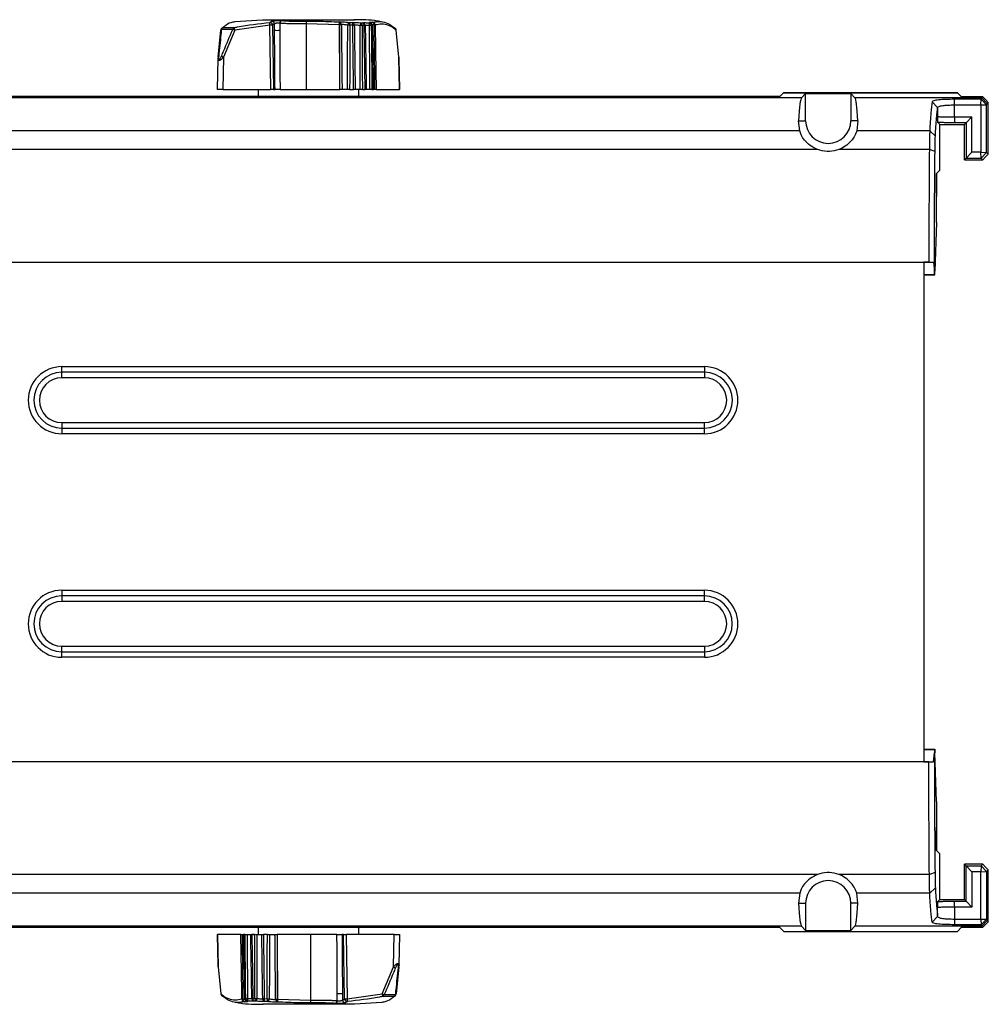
# Model space of a CAD drawing. Header units: millimetres. Extents: x 26 to 182, y 63 to 258.
# Tile 33 of 33: x 119 to 136, y 235 to 252. Entities that reach past the tile are written whole.
import ezdxf

# ---------------------------------------------------------------- set-up
doc = ezdxf.new("R2010")
doc.units = ezdxf.units.MM

msp = doc.modelspace()

# ---------------------------------------------------------------- linework, layer by layer
at = {"color": 7, "linetype": 'Continuous', "lineweight": 25}
for p, q in [((123.434, 252.085), (122.804, 251.997)), ((123.303, 252.179), (122.809, 252.146)), ((123.303, 252.185), (124.946, 252.185)), ((123.45, 250.935), (123.434, 252.085)), ((123.517, 252.108), (123.483, 252.085)), ((123.483, 252.085), (123.499, 250.935)), ((123.517, 251.996), (123.517, 252.108)), ((123.613, 252.119), (123.611, 251.996)), ((123.611, 252.119), (123.611, 251.996)), ((123.613, 252.119), (123.611, 252.119)), ((123.654, 252.168), (123.657, 252.168)), ((124.085, 252.111), (124.085, 250.935)), ((124.677, 252.095), (124.085, 252.111)), ((124.677, 252.095), (124.677, 250.935)), ((124.68, 252.144), (124.681, 252.143)), ((124.855, 252.134), (124.904, 252.132)), ((124.916, 252.084), (124.864, 252.086)), ((125.063, 252.127), (125.095, 252.126)), ((125.212, 252.127), (125.227, 252.128)), ((125.264, 252.079), (125.248, 252.078)), ((122.506, 251.512), (122.558, 251.997)), ((122.769, 252.011), (122.567, 252.011)), ((122.595, 252.044), (122.794, 252.044)), ((122.804, 251.997), (122.604, 251.516)), ((125.119, 252.078), (125.085, 252.078)), ((125.743, 251.512), (125.691, 251.997)), ((122.504, 251.49), (122.492, 250.935)), ((122.507, 251.516), (122.504, 251.491)), ((122.604, 251.516), (122.592, 250.935)), ((125.755, 250.935), (125.743, 251.512)), ((125.758, 250.935), (125.746, 251.49)), ((122.592, 250.935), (122.492, 250.935)), ((122.592, 250.935), (123.45, 250.935)), ((123.225, 250.935), (123.225, 250.81)), ((123.499, 250.935), (123.45, 250.935)), ((123.499, 250.935), (123.525, 250.935)), ((124.085, 250.935), (124.677, 250.935)), ((124.677, 250.935), (124.688, 250.935)), ((124.821, 250.935), (124.725, 250.935)), ((124.861, 250.935), (124.932, 250.935)), ((125.049, 250.935), (124.96, 250.935)), ((125.025, 250.81), (125.025, 250.935)), ((125.088, 250.935), (125.139, 250.935)), ((125.224, 250.935), (125.158, 250.935)), ((125.259, 250.935), (125.287, 250.935)), ((125.314, 250.935), (125.295, 250.935)), ((125.335, 250.935), (125.755, 250.935)), ((125.758, 250.935), (125.755, 250.935)), ((132.558, 250.81), (132.62, 250.872)), ((132.62, 250.872), (132.629, 250.881)), ((135.747, 250.872), (132.62, 250.872)), ((132.629, 250.881), (132.629, 250.872)), ((132.629, 250.881), (135.738, 250.881)), ((132.945, 250.788), (133.02, 250.863)), ((133.02, 250.377), (133.02, 250.863)), ((133.02, 250.863), (133.829, 250.863)), ((133.829, 250.863), (133.829, 250.377)), ((133.829, 250.863), (133.904, 250.788)), ((135.738, 250.872), (135.738, 250.881)), ((135.747, 250.872), (135.738, 250.881)), ((135.747, 250.872), (135.812, 250.807)), ((132.945, 250.788), (114.604, 250.788)), ((132.558, 250.81), (115.691, 250.81)), ((136.171, 250.788), (133.904, 250.788)), ((135.383, 250.614), (135.283, 250.714)), ((136.16, 250.761), (135.683, 250.761)), ((135.683, 250.66), (135.683, 250.761)), ((136.19, 250.807), (135.812, 250.807)), ((136.156, 250.66), (136.16, 250.761)), ((136.171, 250.788), (136.16, 250.761)), ((136.16, 250.761), (136.26, 250.661)), ((136.19, 250.807), (136.171, 250.788)), ((136.171, 250.788), (136.271, 250.688)), ((136.241, 250.758), (136.19, 250.807)), ((136.29, 250.706), (136.241, 250.758)), ((136.26, 250.661), (136.271, 250.688)), ((136.271, 250.688), (136.29, 250.706)), ((136.29, 249.78), (136.29, 250.706)), ((135.383, 250.614), (135.383, 250.453)), ((135.683, 250.444), (135.683, 250.66)), ((135.683, 250.66), (136.156, 250.66)), ((136.156, 250.66), (136.26, 250.661)), ((136.156, 250.66), (136.156, 249.814)), ((136.26, 249.809), (136.26, 250.661)), ((132.893, 250.377), (133.02, 250.377)), ((132.914, 250.195), (132.893, 250.377)), ((133.956, 250.377), (133.829, 250.377)), ((133.956, 250.377), (133.935, 250.195)), ((135.389, 250.344), (135.422, 250.312)), ((135.683, 250.444), (135.683, 250.341)), ((135.683, 250.444), (135.997, 250.444)), ((135.893, 250.341), (135.683, 250.341)), ((135.892, 250.341), (135.862, 250.312)), ((135.893, 250.341), (135.892, 250.341)), ((135.892, 250.341), (135.892, 249.709)), ((135.997, 250.444), (135.893, 250.341)), ((135.997, 249.814), (135.997, 250.444)), ((132.914, 250.195), (114.635, 250.195)), ((135.241, 250.195), (133.935, 250.195)), ((135.342, 250.101), (135.241, 250.195)), ((135.422, 249.491), (135.422, 250.312)), ((135.422, 250.312), (135.862, 250.312)), ((135.862, 249.68), (135.862, 250.312)), ((133.234, 249.861), (114.315, 249.861)), ((135.235, 249.861), (133.615, 249.861)), ((135.336, 249.825), (135.235, 249.861)), ((135.892, 249.709), (135.997, 249.814)), ((136.156, 249.814), (135.997, 249.814)), ((136.156, 249.814), (136.26, 249.809)), ((136.16, 249.709), (136.156, 249.814)), ((136.16, 249.709), (136.26, 249.809)), ((136.29, 249.78), (136.26, 249.809)), ((135.892, 249.709), (135.862, 249.68)), ((135.862, 249.68), (136.19, 249.68)), ((135.862, 249.68), (135.862, 249.68)), ((135.892, 249.709), (136.16, 249.709)), ((136.16, 249.709), (136.19, 249.68)), ((136.19, 249.68), (136.241, 249.729)), ((136.241, 249.729), (136.29, 249.78)), ((135.365, 249.434), (135.422, 249.491)), ((135.359, 249.428), (135.365, 249.434)), ((135.365, 249.428), (135.359, 249.428)), ((135.365, 249.434), (135.365, 249.428)), ((135.365, 249.428), (135.365, 249.028)), ((135.365, 249.023), (135.359, 249.028)), ((135.365, 249.028), (135.359, 249.028)), ((135.365, 249.028), (135.365, 249.023)), ((135.365, 248.556), (135.365, 249.023)), ((135.365, 248.556), (135.334, 247.685)), ((115.785, 247.849), (135.134, 247.849)), ((135.224, 247.849), (135.134, 247.849)), ((135.134, 247.849), (135.134, 238.907)), ((135.134, 247.847), (135.311, 247.847)), ((135.224, 247.849), (135.311, 247.847)), ((135.311, 247.847), (135.325, 247.685)), ((135.325, 247.627), (135.325, 247.685)), ((135.334, 247.618), (135.334, 247.685)), ((135.134, 247.627), (135.325, 247.627)), ((135.134, 247.618), (135.334, 247.618)), ((135.325, 247.627), (135.334, 247.618)), ((119.709, 245.977), (131.209, 245.977)), ((119.709, 245.877), (119.709, 245.977)), ((131.209, 245.977), (131.209, 245.877)), ((131.209, 245.877), (119.709, 245.877)), ((119.709, 245.777), (119.709, 245.877)), ((131.209, 245.777), (119.709, 245.777)), ((131.209, 245.877), (131.209, 245.777)), ((119.709, 244.977), (131.209, 244.977)), ((119.709, 244.977), (119.709, 244.877)), ((119.709, 244.877), (119.709, 244.777)), ((119.709, 244.877), (131.209, 244.877)), ((131.209, 244.877), (131.209, 244.977)), ((131.209, 244.777), (131.209, 244.877)), ((131.209, 244.777), (119.709, 244.777)), ((119.708, 241.977), (131.208, 241.977)), ((119.708, 241.977), (119.708, 241.877)), ((131.208, 241.877), (119.708, 241.877)), ((119.708, 241.877), (119.708, 241.777)), ((131.208, 241.877), (131.208, 241.977)), ((131.208, 241.777), (131.208, 241.877)), ((131.208, 241.777), (119.708, 241.777)), ((119.708, 240.877), (119.708, 240.977)), ((119.708, 240.977), (131.208, 240.977)), ((119.708, 240.877), (131.208, 240.877)), ((119.708, 240.777), (119.708, 240.877)), ((131.208, 240.977), (131.208, 240.877)), ((131.208, 240.877), (131.208, 240.777)), ((131.208, 240.777), (119.708, 240.777)), ((135.134, 239.136), (135.334, 239.136)), ((135.134, 239.127), (135.325, 239.127)), ((135.311, 238.907), (135.325, 239.069)), ((135.325, 239.127), (135.334, 239.136)), ((135.325, 239.127), (135.325, 239.069)), ((135.334, 239.136), (135.334, 239.068)), ((135.365, 238.198), (135.334, 239.068)), ((135.134, 238.907), (115.783, 238.907)), ((135.224, 238.905), (115.785, 238.905)), ((135.134, 238.907), (135.311, 238.907)), ((135.224, 238.905), (135.311, 238.907)), ((135.365, 238.198), (135.365, 237.731)), ((135.365, 237.731), (135.359, 237.725)), ((135.365, 237.725), (135.359, 237.725)), ((135.365, 237.731), (135.365, 237.725)), ((135.365, 237.725), (135.365, 237.325)), ((135.359, 237.325), (135.365, 237.32)), ((135.365, 237.325), (135.359, 237.325)), ((135.365, 237.325), (135.365, 237.32)), ((135.365, 237.32), (135.422, 237.263)), ((135.422, 236.442), (135.422, 237.263)), ((135.862, 236.442), (135.862, 237.074)), ((135.892, 237.044), (135.862, 237.074)), ((135.863, 237.074), (135.862, 237.074)), ((135.862, 237.074), (135.863, 237.074)), ((135.862, 237.074), (135.862, 237.074)), ((136.19, 237.074), (135.863, 237.074)), ((135.892, 237.044), (135.997, 236.94)), ((135.892, 236.412), (135.892, 237.044)), ((135.892, 237.044), (136.16, 237.044)), ((136.156, 236.94), (135.997, 236.94)), ((135.997, 236.94), (135.997, 236.308)), ((136.16, 237.044), (136.156, 236.94)), ((136.156, 236.94), (136.26, 236.944)), ((136.156, 236.094), (136.156, 236.94)), ((136.16, 237.044), (136.19, 237.074)), ((136.16, 237.044), (136.26, 236.944)), ((136.241, 237.025), (136.19, 237.074)), ((136.29, 236.974), (136.241, 237.025)), ((136.29, 236.974), (136.26, 236.944)), ((136.26, 236.944), (136.26, 236.093)), ((136.29, 236.047), (136.29, 236.974)), ((133.234, 236.892), (114.315, 236.892)), ((135.235, 236.892), (133.615, 236.892)), ((135.336, 236.929), (135.235, 236.892)), ((135.342, 236.652), (135.241, 236.559)), ((132.914, 236.559), (114.635, 236.559)), ((132.914, 236.559), (132.893, 236.377)), ((133.956, 236.377), (133.935, 236.559)), ((135.241, 236.559), (133.935, 236.559)), ((135.389, 236.41), (135.422, 236.442)), ((135.422, 236.442), (135.862, 236.442)), ((135.683, 236.308), (135.683, 236.412)), ((135.683, 236.412), (135.892, 236.412)), ((135.892, 236.412), (135.862, 236.442)), ((135.892, 236.412), (135.997, 236.308)), ((132.893, 236.377), (133.02, 236.377)), ((133.02, 236.377), (133.02, 235.89)), ((133.956, 236.377), (133.829, 236.377)), ((133.829, 235.89), (133.829, 236.377)), ((135.383, 236.14), (135.383, 236.299)), ((135.683, 236.308), (135.683, 236.094)), ((135.997, 236.308), (135.683, 236.308)), ((135.383, 236.14), (135.283, 236.039)), ((135.683, 236.094), (135.683, 235.993)), ((135.683, 236.094), (136.156, 236.094)), ((136.156, 236.094), (136.16, 235.993)), ((136.156, 236.094), (136.26, 236.093)), ((136.16, 235.993), (136.26, 236.093)), ((136.171, 235.966), (136.271, 236.066)), ((136.26, 236.093), (136.271, 236.066)), ((136.271, 236.066), (136.29, 236.047)), ((132.945, 235.966), (114.604, 235.966)), ((132.558, 235.943), (115.691, 235.943)), ((123.225, 235.943), (123.225, 235.819)), ((125.025, 235.819), (125.025, 235.943)), ((132.558, 235.943), (132.629, 235.873)), ((132.629, 235.873), (135.738, 235.873)), ((132.945, 235.966), (133.02, 235.89)), ((133.02, 235.89), (133.829, 235.89)), ((133.829, 235.89), (133.904, 235.966)), ((136.171, 235.966), (133.904, 235.966)), ((136.16, 235.993), (135.683, 235.993)), ((135.812, 235.947), (135.738, 235.873)), ((135.812, 235.947), (136.19, 235.947)), ((136.171, 235.966), (136.16, 235.993)), ((136.19, 235.947), (136.171, 235.966)), ((136.19, 235.947), (136.241, 235.996)), ((136.241, 235.996), (136.29, 236.047)), ((122.492, 235.819), (122.504, 235.263)), ((122.492, 235.819), (122.494, 235.819)), ((122.494, 235.819), (122.506, 235.242)), ((122.914, 235.819), (122.494, 235.819)), ((122.935, 235.819), (122.954, 235.819)), ((122.99, 235.819), (122.962, 235.819)), ((123.025, 235.819), (123.091, 235.819)), ((123.161, 235.819), (123.11, 235.819)), ((123.201, 235.819), (123.289, 235.819)), ((123.388, 235.819), (123.318, 235.819)), ((123.428, 235.819), (123.524, 235.819)), ((123.572, 235.819), (123.561, 235.819)), ((123.572, 234.659), (123.572, 235.819)), ((124.165, 235.819), (123.572, 235.819)), ((124.165, 234.643), (124.165, 235.819)), ((124.75, 235.819), (124.724, 235.819)), ((124.767, 234.669), (124.75, 235.819)), ((124.75, 235.819), (124.799, 235.819)), ((124.799, 235.819), (124.816, 234.669)), ((125.658, 235.819), (124.799, 235.819)), ((125.645, 235.237), (125.658, 235.819)), ((125.658, 235.819), (125.758, 235.819)), ((125.746, 235.263), (125.758, 235.819)), ((122.506, 235.242), (122.558, 234.757)), ((125.445, 234.757), (125.645, 235.237)), ((125.743, 235.242), (125.691, 234.757)), ((125.743, 235.237), (125.745, 235.263)), ((122.985, 234.674), (123.001, 234.675)), ((123.13, 234.676), (123.164, 234.675)), ((123.333, 234.67), (123.385, 234.668)), ((123.572, 234.659), (124.165, 234.643)), ((124.636, 234.635), (124.638, 234.757)), ((124.639, 234.634), (124.638, 234.757)), ((124.732, 234.757), (124.733, 234.646)), ((124.733, 234.646), (124.767, 234.669)), ((124.816, 234.669), (125.445, 234.757)), ((125.654, 234.709), (125.455, 234.709)), ((125.48, 234.742), (125.683, 234.742)), ((123.037, 234.627), (123.023, 234.626)), ((123.186, 234.627), (123.154, 234.628)), ((124.946, 234.569), (123.303, 234.569)), ((123.394, 234.619), (123.345, 234.621)), ((123.569, 234.61), (123.568, 234.61)), ((124.595, 234.585), (124.593, 234.586)), ((124.636, 234.635), (124.639, 234.634)), ((124.946, 234.575), (125.44, 234.608))]:
    msp.add_line(p, q, dxfattribs=at)
at = {"color": 7, "linetype": 'Continuous', "lineweight": 25, "flags": 128}
for points in [[(124.084, 252.159), (124.084, 252.158), (124.084, 252.154), (124.084, 252.149), (124.084, 252.143), (124.085, 252.136), (124.085, 252.128), (124.085, 252.12), (124.085, 252.111)], [(124.165, 234.594), (124.165, 234.596), (124.165, 234.599), (124.165, 234.604), (124.165, 234.61), (124.165, 234.617), (124.165, 234.625), (124.165, 234.634), (124.165, 234.643)]]:
    msp.add_lwpolyline(points, dxfattribs=at)
at = {"color": 1, "linetype": 'Continuous', "lineweight": 25, "flags": 128}
for points in [[(125.227, 252.128), (125.235, 252.126), (125.24, 252.124)], [(123.023, 234.626), (123.014, 234.627), (123.009, 234.629)]]:
    msp.add_lwpolyline(points, dxfattribs=at)
at = {"color": 7, "linetype": 'Continuous', "lineweight": 25}
for centre, radius, start, end in [((111.931, 251.152), 11.541, 4.6355, 4.8769), ((123.432, 252.083), 0.051, 2.8578, 92.2097), ((123.458, 251), 1.086, 88.7098, 91.2902), ((123.466, 252.106), 0.0506, 2.1143, 91.6904), ((123.66, 252.119), 0.0496, 97.3041, 179.7051), ((123.663, 252.119), 0.0496, 97.3371, 179.6721), ((139.965, 251.168), 15.317, 176.3467, 176.5288), ((114.167, 252.747), 10.531, 356.4498, 356.7146), ((124.696, 249.978), 2.117, 89.5187, 90.4813), ((124.664, 252.097), 0.0492, 357.4434, 70.3986), ((124.882, 252.087), 0.0548, 119.3007, 180.6955), ((124.846, 249.576), 2.51, 89.5739, 90.4261), ((124.795, 252.098), 0.0702, 350.3449, 31.499), ((124.856, 252.094), 0.0611, 349.9481, 38.192), ((124.894, 252.083), 0.0506, 1.2524, 78.1242), ((124.93, 250.693), 1.391, 89.4208, 90.5761), ((125.142, 252.075), 0.0939, 146.7411, 178.0956), ((125.036, 252.085), 0.0492, 351.6997, 56.9236), ((125.071, 252.084), 0.0484, 352.6814, 60.5222), ((125.088, 252.076), 0.0506, 1.998, 82.2175), ((125.127, 252.097), 0.0903, 347.808, 18.9149), ((125.199, 252.079), 0.0491, 358.7157, 74.1996), ((125.215, 252.08), 0.0496, 359.6933, 76.0252), ((125.22, 252.078), 0.05, 1.0918, 65.9867), ((125.253, 252.098), 0.046, 350.1944, 62.1735), ((125.267, 252.089), 0.0503, 1.369, 80.9583), ((125.308, 251.397), 0.693, 89.233, 90.767), ((122.607, 251.996), 0.05, 133.1841, 173.7622), ((122.565, 252.001), 0.00853, 174.242, 205.7558), ((122.612, 252.001), 0.0463, 110.8032, 166.7886), ((122.604, 251.999), 0.0464, 101.0105, 133.1234), ((122.813, 252.004), 0.0447, 115.3467, 170.0555), ((121.942, 249.99), 2.184, 66.7632, 67.7526), ((117.81, 250.978), 5.096, 11.5302, 12.0731), ((123.564, 252.534), 0.54, 265.0026, 274.9974), ((125.067, 249.641), 2.437, 89.5643, 90.438), ((125.129, 251.498), 0.579, 89.0345, 90.9611), ((125.232, 250.399), 1.679, 89.439, 90.561), ((125.645, 251.999), 0.0464, 46.8841, 78.9836), ((125.643, 251.996), 0.05, 6.2378, 46.8159), ((125.684, 252.001), 0.00852, 334.2206, 5.7634), ((122.513, 251.515), 0.00762, 171.9693, 207.6142), ((121.835, 249.626), 2.04, 67.8613, 68.9743), ((125.736, 251.515), 0.00766, 332.4328, 6.8089), ((133.425, 250.377), 0.405, 180, 0), ((119.709, 245.377), 0.6, 90, 270), ((131.209, 245.377), 0.6, 270, 90), ((119.709, 245.377), 0.5, 90, 270), ((119.709, 245.377), 0.4, 90, 270), ((131.209, 245.377), 0.5, 270, 90), ((131.209, 245.377), 0.4, 270, 90), ((119.708, 241.377), 0.6, 90, 270), ((119.708, 241.377), 0.5, 90, 270), ((131.208, 241.377), 0.6, 270, 90), ((131.208, 241.377), 0.5, 270, 90), ((119.708, 241.377), 0.4, 90, 270), ((131.208, 241.377), 0.4, 270, 90), ((133.425, 236.377), 0.405, 0, 180), ((122.513, 235.238), 0.00765, 152.4407, 186.8196), ((126.414, 237.127), 2.04, 247.8607, 248.9737), ((125.736, 235.238), 0.00763, 351.9907, 27.6077), ((122.565, 234.753), 0.00852, 154.2405, 185.7617), ((122.607, 234.758), 0.05, 186.2378, 226.8159), ((122.604, 234.755), 0.0464, 226.8669, 258.9993), ((122.941, 235.354), 0.69, 269.2298, 270.7702), ((122.982, 234.665), 0.0503, 181.3702, 260.9562), ((122.996, 234.656), 0.046, 170.1941, 242.1718), ((123.029, 234.675), 0.05, 181.0918, 245.9867), ((123.035, 234.674), 0.0496, 179.6922, 256.0253), ((123.018, 236.358), 1.683, 269.439, 270.5584), ((123.05, 234.674), 0.0491, 178.7179, 254.1977), ((123.122, 234.656), 0.0903, 167.8082, 198.9147), ((123.12, 235.256), 0.58, 269.0373, 270.9627), ((123.161, 234.678), 0.0506, 181.9974, 262.218), ((123.178, 234.67), 0.0484, 172.6867, 240.519), ((123.183, 237.105), 2.43, 269.5618, 270.4382), ((123.213, 234.668), 0.0492, 171.6989, 236.9215), ((123.108, 234.679), 0.0938, 326.7379, 358.0951), ((123.319, 236.058), 1.388, 269.4209, 270.5791), ((123.355, 234.671), 0.0506, 181.2557, 258.1209), ((123.393, 234.659), 0.0611, 169.9477, 218.1903), ((123.454, 234.656), 0.0702, 170.3438, 211.5018), ((123.404, 237.186), 2.519, 269.5754, 270.4246), ((123.368, 234.667), 0.0548, 299.3017, 0.6958), ((123.553, 236.802), 2.143, 269.5246, 270.4754), ((123.585, 234.657), 0.0492, 177.4415, 250.4002), ((134.078, 234.007), 10.527, 176.4497, 176.7146), ((108.828, 235.552), 14.771, 356.3434, 356.5322), ((124.685, 234.219), 0.54, 85.0044, 94.9956), ((124.783, 234.648), 0.0506, 182.1131, 271.6907), ((124.791, 235.757), 1.089, 268.7132, 271.2868), ((124.818, 234.671), 0.051, 182.8595, 272.2087), ((136.32, 235.602), 11.543, 184.6364, 184.8777), ((130.457, 235.779), 5.115, 191.5313, 192.0722), ((126.306, 236.761), 2.181, 246.7636, 247.7543), ((125.436, 234.75), 0.0447, 295.3467, 350.0555), ((125.638, 234.753), 0.0463, 290.8028, 346.7875), ((125.645, 234.755), 0.0464, 281.0066, 313.1257), ((125.643, 234.758), 0.05, 313.1841, 353.7622), ((125.684, 234.753), 0.00852, 354.2329, 25.783), ((124.586, 234.635), 0.0496, 277.3356, 359.6736), ((124.589, 234.634), 0.0496, 277.3023, 359.7061)]:
    msp.add_arc(centre, radius, start, end, dxfattribs=at)
at = {"color": 1, "linetype": 'Continuous', "lineweight": 25}
for centre, radius, start, end in [((125.273, 251.643), 0.437, 90.4128, 91.1749), ((122.571, 251.998), 0.0142, 106.4107, 165.2709), ((125.644, 251.998), 0.0471, 358.2921, 46.5488), ((122.52, 251.511), 0.0155, 100.8978, 160.1294), ((125.729, 235.242), 0.0155, 280.91, 340.1172), ((122.605, 234.755), 0.0471, 178.2912, 226.5525), ((122.976, 235.112), 0.437, 270.4136, 271.1742), ((125.679, 234.756), 0.0142, 286.4106, 345.2668)]:
    msp.add_arc(centre, radius, start, end, dxfattribs=at)
at = {"color": 7, "linetype": 'Continuous', "lineweight": 25}
for centre, major_axis, start_param, end_param in [((132.949, 243.377), (0, 7.413), 0.022689, 0.335372), ((133.901, 243.377), (0, 7.413), 5.947814, 6.260496), ((135.359, 249.228), (0, 0.2), 0.022689, 3.118903), ((135.359, 237.525), (0, 0.2), 0.022689, 3.118903), ((132.949, 243.377), (0, 7.413), 2.806221, 3.118903), ((133.901, 243.377), (0, 7.413), 3.164282, 3.476964)]:
    msp.add_ellipse(centre, major_axis=major_axis, ratio=0.022693, start_param=start_param, end_param=end_param, dxfattribs=at)
for points, knots in [([(122.809, 252.145), (122.784, 252.142), (122.719, 252.134), (122.647, 252.091), (122.601, 252.049), (122.595, 252.044)], [0, 0, 0, 0, 0.351538, 0.92136, 1, 1, 1, 1]), ([(122.794, 252.044), (122.815, 252.048), (123.025, 252.091), (123.238, 252.113), (123.43, 252.134)], [0, 0, 0, 0, 0.099242, 1, 1, 1, 1]), ([(123.43, 252.134), (123.437, 252.139), (123.448, 252.147), (123.46, 252.154), (123.464, 252.157)], [0, 0, 0, 0, 0.593131, 1, 1, 1, 1]), ([(123.464, 252.157), (123.468, 252.158), (123.475, 252.161), (123.499, 252.164), (123.529, 252.167), (123.563, 252.17), (123.597, 252.171), (123.627, 252.17), (123.645, 252.169), (123.652, 252.169), (123.654, 252.168)], [0, 0, 0, 0, 0.138791, 0.277621, 0.415216, 0.550622, 0.684236, 0.817108, 0.950408, 1, 1, 1, 1]), ([(123.611, 252.119), (123.61, 252.12), (123.606, 252.121), (123.597, 252.123), (123.582, 252.123), (123.565, 252.122), (123.548, 252.12), (123.533, 252.117), (123.522, 252.113), (123.518, 252.109), (123.517, 252.108)], [0, 0, 0, 0, 0.049716, 0.182672, 0.31441, 0.446545, 0.5808, 0.718316, 0.858572, 1, 1, 1, 1]), ([(124.085, 252.111), (124.038, 252.111), (123.927, 252.111), (123.784, 252.111), (123.672, 252.116), (123.626, 252.115), (123.613, 252.119), (123.613, 252.119)], [0, 0, 0, 0, 0.2589354, 0.6239312, 0.810152, 0.9999887, 1, 1, 1, 1]), ([(123.657, 252.168), (123.672, 252.166), (123.703, 252.163), (123.806, 252.16), (123.936, 252.159), (124.04, 252.159), (124.084, 252.159)], [0, 0, 0, 0, 0.1712805, 0.3519541, 0.7279602, 1, 1, 1, 1]), ([(124.084, 252.159), (124.118, 252.159), (124.284, 252.16), (124.483, 252.155), (124.648, 252.145), (124.68, 252.144)], [0, 0, 0, 0, 0.167889, 0.839582, 1, 1, 1, 1]), ([(124.678, 252.095), (124.678, 252.095), (124.677, 252.095), (124.677, 252.095), (124.677, 252.095)], [0, 0, 0, 0, 0.995552, 1, 1, 1, 1]), ([(124.688, 250.935), (124.687, 251.026), (124.685, 251.298), (124.682, 251.599), (124.68, 251.895), (124.679, 252.009), (124.678, 252.095)], [0, 0, 0, 0, 0.2351747, 0.7055246, 0.7782173, 1, 1, 1, 1]), ([(124.681, 252.143), (124.693, 252.144), (124.718, 252.145), (124.766, 252.144), (124.814, 252.14), (124.842, 252.136), (124.855, 252.134)], [0, 0, 0, 0, 0.256372, 0.512746, 0.76964, 1, 1, 1, 1]), ([(124.827, 252.086), (124.818, 252.088), (124.8, 252.092), (124.769, 252.095), (124.738, 252.097), (124.722, 252.096), (124.714, 252.095)], [0, 0, 0, 0, 0.2310554, 0.4879703, 0.7439817, 1, 1, 1, 1]), ([(124.714, 252.095), (124.714, 252.046), (124.716, 251.872), (124.717, 251.697), (124.72, 251.383), (124.722, 251.171), (124.725, 250.959), (124.725, 250.935)], [0, 0, 0, 0, 0.125879, 0.451095, 0.452293, 0.937037, 1, 1, 1, 1]), ([(124.821, 250.935), (124.822, 251.09), (124.823, 251.336), (124.825, 251.719), (124.826, 251.948), (124.827, 252.086)], [0, 0, 0, 0, 0.404651, 0.639986, 1, 1, 1, 1]), ([(124.864, 252.086), (124.864, 251.996), (124.863, 251.698), (124.862, 251.314), (124.861, 251.021), (124.861, 250.935)], [0, 0, 0, 0, 0.23453, 0.776041, 1, 1, 1, 1]), ([(124.904, 252.132), (124.913, 252.133), (124.93, 252.136), (124.971, 252.135), (125.017, 252.132), (125.048, 252.128), (125.063, 252.127)], [0, 0, 0, 0, 0.2539143, 0.5076215, 0.7608927, 1, 1, 1, 1]), ([(124.932, 250.935), (124.93, 251.023), (124.927, 251.288), (124.923, 251.585), (124.919, 251.88), (124.918, 251.998), (124.916, 252.084)], [0, 0, 0, 0, 0.230476, 0.691427, 0.776211, 1, 1, 1, 1]), ([(125.44, 252.143), (125.412, 252.149), (125.247, 252.184), (125.078, 252.182), (124.937, 252.181)], [0, 0, 0, 0, 0.170108, 1, 1, 1, 1]), ([(125.048, 252.078), (125.038, 252.08), (125.018, 252.084), (124.988, 252.087), (124.961, 252.087), (124.95, 252.085), (124.944, 252.084)], [0, 0, 0, 0, 0.239848, 0.492996, 0.746258, 1, 1, 1, 1]), ([(124.944, 252.084), (124.945, 252.035), (124.947, 251.861), (124.95, 251.686), (124.954, 251.373), (124.957, 251.164), (124.96, 250.956), (124.96, 250.935)], [0, 0, 0, 0, 0.126893, 0.454597, 0.456224, 0.945015, 1, 1, 1, 1]), ([(125.095, 252.126), (125.099, 252.128), (125.106, 252.131), (125.136, 252.132), (125.173, 252.131), (125.2, 252.128), (125.212, 252.127)], [0, 0, 0, 0, 0.26642, 0.532433, 0.796738, 1, 1, 1, 1]), ([(125.215, 252.078), (125.208, 252.08), (125.19, 252.082), (125.166, 252.084), (125.146, 252.082), (125.141, 252.079), (125.139, 252.078)], [0, 0, 0, 0, 0.20352, 0.467519, 0.733204, 1, 1, 1, 1]), ([(125.227, 252.128), (125.222, 252.13), (125.214, 252.135), (125.222, 252.139), (125.243, 252.14), (125.265, 252.139), (125.275, 252.138)], [0, 0, 0, 0, 0.265944, 0.531268, 0.79337, 1, 1, 1, 1]), ([(125.241, 252.124), (125.241, 252.124), (125.24, 252.124), (125.24, 252.124), (125.24, 252.124)], [0, 0, 0, 0, 0.259685, 1, 1, 1, 1]), ([(125.287, 250.935), (125.285, 251.028), (125.279, 251.307), (125.274, 251.603), (125.268, 251.892), (125.266, 251.994), (125.264, 252.079)], [0, 0, 0, 0, 0.243666, 0.730999, 0.776997, 1, 1, 1, 1]), ([(125.292, 250.935), (125.291, 251.009), (125.283, 251.39), (125.276, 251.772), (125.27, 252.079)], [0, 0, 0, 0, 0.193931, 1, 1, 1, 1]), ([(125.275, 252.138), (125.314, 252.146), (125.393, 252.16), (125.515, 252.139), (125.602, 252.091), (125.648, 252.049), (125.654, 252.044)], [0, 0, 0, 0, 0.317808, 0.636976, 0.955976, 1, 1, 1, 1]), ([(125.314, 250.935), (125.312, 251.09), (125.309, 251.336), (125.304, 251.721), (125.3, 251.95), (125.299, 252.09)], [0, 0, 0, 0, 0.4033126, 0.6378569, 1, 1, 1, 1]), ([(125.691, 251.997), (125.686, 252.002), (125.641, 252.043), (125.556, 252.09), (125.436, 252.112), (125.357, 252.097), (125.317, 252.09)], [0, 0, 0, 0, 0.043881, 0.362274, 0.680439, 1, 1, 1, 1]), ([(125.317, 252.09), (125.318, 252.007), (125.324, 251.622), (125.33, 251.237), (125.335, 250.935)], [0, 0, 0, 0, 0.215968, 1, 1, 1, 1]), ([(122.567, 252.011), (122.563, 251.981), (122.547, 251.82), (122.53, 251.658), (122.517, 251.527)], [0, 0, 0, 0, 0.189198, 1, 1, 1, 1]), ([(122.567, 251.531), (122.58, 251.562), (122.646, 251.722), (122.714, 251.882), (122.769, 252.011)], [0, 0, 0, 0, 0.191816, 1, 1, 1, 1]), ([(123.525, 250.935), (123.523, 251.166), (123.52, 251.52), (123.518, 251.873), (123.517, 251.996)], [0, 0, 0, 0, 0.652473, 1, 1, 1, 1]), ([(123.611, 251.996), (123.611, 251.996), (123.611, 251.873), (123.613, 251.519), (123.614, 251.166), (123.615, 250.935)], [0, 0, 0, 0, 0.000006, 0.347505, 1, 1, 1, 1]), ([(125.049, 250.935), (125.049, 251.09), (125.049, 251.336), (125.048, 251.717), (125.048, 251.943), (125.048, 252.078)], [0, 0, 0, 0, 0.407374, 0.644292, 1, 1, 1, 1]), ([(125.085, 252.078), (125.085, 251.987), (125.086, 251.685), (125.087, 251.304), (125.088, 251.014), (125.088, 250.935)], [0, 0, 0, 0, 0.2400185, 0.7916921, 1, 1, 1, 1]), ([(125.139, 250.935), (125.137, 251.024), (125.133, 251.294), (125.128, 251.589), (125.123, 251.88), (125.121, 251.992), (125.119, 252.078)], [0, 0, 0, 0, 0.235663, 0.706989, 0.775368, 1, 1, 1, 1]), ([(125.139, 252.078), (125.14, 252.029), (125.143, 251.855), (125.146, 251.681), (125.151, 251.348), (125.155, 251.141), (125.158, 250.935)], [0, 0, 0, 0, 0.1268753, 0.4560275, 0.4581645, 1, 1, 1, 1]), ([(125.224, 250.935), (125.223, 251.09), (125.221, 251.336), (125.218, 251.717), (125.216, 251.943), (125.215, 252.078)], [0, 0, 0, 0, 0.407288, 0.644164, 1, 1, 1, 1]), ([(125.248, 252.078), (125.249, 251.982), (125.252, 251.666), (125.256, 251.285), (125.259, 251), (125.259, 250.935)], [0, 0, 0, 0, 0.252236, 0.828493, 1, 1, 1, 1]), ([(122.517, 251.527), (122.517, 251.523), (122.515, 251.507), (122.515, 251.488), (122.519, 251.473), (122.522, 251.469), (122.525, 251.467), (122.529, 251.468), (122.534, 251.471), (122.54, 251.477), (122.553, 251.496), (122.561, 251.515), (122.567, 251.531)], [0, 0, 0, 0, 0.073177, 0.320168, 0.401706, 0.447237, 0.479758, 0.516841, 0.553438, 0.618544, 0.68295, 1, 1, 1, 1]), ([(125.745, 251.491), (125.745, 251.497), (125.745, 251.505), (125.744, 251.513), (125.743, 251.516)], [0, 0, 0, 0, 0.656528, 1, 1, 1, 1]), ([(123.615, 250.935), (123.612, 250.935), (123.604, 250.935), (123.589, 250.935), (123.572, 250.935), (123.555, 250.935), (123.541, 250.935), (123.53, 250.935), (123.527, 250.935), (123.525, 250.935)], [0, 0, 0, 0, 0.145029, 0.290067, 0.435008, 0.579825, 0.724605, 0.869429, 1, 1, 1, 1]), ([(123.615, 250.935), (123.627, 250.935), (123.663, 250.935), (123.775, 250.935), (123.926, 250.935), (124.04, 250.935), (124.085, 250.935)], [0, 0, 0, 0, 0.10353, 0.34302, 0.743698, 1, 1, 1, 1]), ([(124.725, 250.935), (124.72, 250.935), (124.711, 250.935), (124.697, 250.935), (124.69, 250.935), (124.688, 250.935)], [0, 0, 0, 0, 0.466894, 0.868746, 1, 1, 1, 1]), ([(124.861, 250.935), (124.855, 250.935), (124.844, 250.935), (124.831, 250.935), (124.824, 250.935), (124.821, 250.935)], [0, 0, 0, 0, 0.410122, 0.820261, 1, 1, 1, 1]), ([(124.96, 250.935), (124.958, 250.935), (124.952, 250.935), (124.941, 250.935), (124.934, 250.935), (124.932, 250.935)], [0, 0, 0, 0, 0.411156, 0.822285, 1, 1, 1, 1]), ([(125.088, 250.935), (125.083, 250.935), (125.073, 250.935), (125.059, 250.935), (125.051, 250.935), (125.049, 250.935)], [0, 0, 0, 0, 0.407768, 0.815545, 1, 1, 1, 1]), ([(125.158, 250.935), (125.157, 250.935), (125.155, 250.935), (125.147, 250.935), (125.141, 250.935), (125.139, 250.935)], [0, 0, 0, 0, 0.400682, 0.801364, 1, 1, 1, 1]), ([(125.259, 250.935), (125.256, 250.935), (125.249, 250.935), (125.236, 250.935), (125.227, 250.935), (125.224, 250.935)], [0, 0, 0, 0, 0.391044, 0.782068, 1, 1, 1, 1]), ([(125.335, 250.935), (125.333, 250.935), (125.329, 250.935), (125.32, 250.935), (125.315, 250.935), (125.314, 250.935)], [0, 0, 0, 0, 0.501347, 0.941397, 1, 1, 1, 1]), ([(135.283, 250.714), (135.276, 250.658), (135.262, 250.545), (135.248, 250.311), (135.241, 250.195)], [0, 0, 0, 0, 0.4999999, 1, 1, 1, 1]), ([(135.683, 250.761), (135.631, 250.76), (135.527, 250.759), (135.396, 250.75), (135.304, 250.736), (135.29, 250.721), (135.283, 250.714)], [0, 0, 0, 0, 0.2482168, 0.4974881, 0.7479105, 1, 1, 1, 1]), ([(135.342, 250.101), (135.349, 250.217), (135.362, 250.448), (135.376, 250.559), (135.383, 250.614)], [0, 0, 0, 0, 0.499996, 1, 1, 1, 1]), ([(135.383, 250.614), (135.389, 250.621), (135.399, 250.635), (135.47, 250.649), (135.568, 250.658), (135.645, 250.659), (135.683, 250.66)], [0, 0, 0, 0, 0.255039, 0.506338, 0.754466, 1, 1, 1, 1]), ([(135.389, 250.344), (135.388, 250.372), (135.387, 250.427), (135.384, 250.445), (135.383, 250.453)], [0, 0, 0, 0, 0.503265, 1, 1, 1, 1]), ([(135.383, 250.453), (135.386, 250.453), (135.39, 250.451), (135.416, 250.449), (135.451, 250.448), (135.507, 250.446), (135.585, 250.445), (135.652, 250.445), (135.683, 250.444)], [0, 0, 0, 0, 0.154248, 0.300202, 0.437858, 0.567215, 0.800055, 1, 1, 1, 1]), ([(135.683, 250.341), (135.656, 250.341), (135.601, 250.341), (135.522, 250.342), (135.449, 250.343), (135.409, 250.344), (135.389, 250.344)], [0, 0, 0, 0, 0.248073, 0.499796, 0.751048, 1, 1, 1, 1]), ([(133.234, 249.861), (133.188, 249.883), (133.095, 249.927), (132.996, 250.029), (132.937, 250.128), (132.922, 250.172), (132.914, 250.195)], [0, 0, 0, 0, 0.256322, 0.51344, 0.75645, 1, 1, 1, 1]), ([(133.935, 250.195), (133.927, 250.169), (133.91, 250.119), (133.84, 250.012), (133.738, 249.917), (133.654, 249.879), (133.615, 249.861)], [0, 0, 0, 0, 0.268875, 0.538907, 0.78603, 1, 1, 1, 1]), ([(135.241, 250.195), (135.241, 250.177), (135.24, 250.141), (135.238, 250.063), (135.237, 249.97), (135.236, 249.898), (135.235, 249.861)], [0, 0, 0, 0, 0.250001, 0.499999, 0.749999, 1, 1, 1, 1]), ([(135.336, 249.825), (135.336, 249.855), (135.337, 249.915), (135.338, 249.992), (135.34, 250.058), (135.341, 250.087), (135.342, 250.101)], [0, 0, 0, 0, 0.248468, 0.499974, 0.75142, 1, 1, 1, 1]), ([(133.615, 249.861), (133.56, 249.846), (133.449, 249.816), (133.316, 249.833), (133.248, 249.857), (133.234, 249.861)], [0, 0, 0, 0, 0.441448, 0.883178, 1, 1, 1, 1]), ([(135.235, 249.861), (135.233, 249.643), (135.23, 249.207), (135.226, 248.532), (135.225, 248.076), (135.224, 247.849)], [0, 0, 0, 0, 0.335622, 0.668955, 1, 1, 1, 1]), ([(135.325, 247.685), (135.325, 247.929), (135.326, 248.415), (135.33, 249.133), (135.334, 249.594), (135.336, 249.825)], [0, 0, 0, 0, 0.333965, 0.666191, 1, 1, 1, 1]), ([(135.325, 239.069), (135.325, 238.825), (135.326, 238.338), (135.33, 237.62), (135.334, 237.16), (135.336, 236.929)], [0, 0, 0, 0, 0.3339649, 0.6661907, 1, 1, 1, 1]), ([(135.235, 236.892), (135.233, 237.111), (135.23, 237.546), (135.226, 238.221), (135.225, 238.678), (135.224, 238.905)], [0, 0, 0, 0, 0.335622, 0.668955, 1, 1, 1, 1]), ([(133.615, 236.892), (133.56, 236.907), (133.449, 236.937), (133.316, 236.92), (133.248, 236.897), (133.234, 236.892)], [0, 0, 0, 0, 0.441448, 0.883178, 1, 1, 1, 1]), ([(133.234, 236.892), (133.188, 236.87), (133.095, 236.827), (132.996, 236.725), (132.937, 236.626), (132.922, 236.581), (132.914, 236.559)], [0, 0, 0, 0, 0.256322, 0.513439, 0.75645, 1, 1, 1, 1]), ([(133.935, 236.559), (133.927, 236.584), (133.91, 236.634), (133.84, 236.742), (133.738, 236.836), (133.654, 236.874), (133.615, 236.892)], [0, 0, 0, 0, 0.268875, 0.538907, 0.78603, 1, 1, 1, 1]), ([(135.241, 236.559), (135.241, 236.577), (135.24, 236.612), (135.238, 236.691), (135.237, 236.784), (135.236, 236.856), (135.235, 236.892)], [0, 0, 0, 0, 0.25, 0.499999, 0.75, 1, 1, 1, 1]), ([(135.336, 236.929), (135.336, 236.899), (135.337, 236.839), (135.338, 236.762), (135.34, 236.696), (135.341, 236.667), (135.342, 236.652)], [0, 0, 0, 0, 0.248468, 0.499974, 0.75142, 1, 1, 1, 1]), ([(135.342, 236.652), (135.349, 236.537), (135.362, 236.306), (135.376, 236.195), (135.383, 236.14)], [0, 0, 0, 0, 0.499996, 1, 1, 1, 1]), ([(135.283, 236.039), (135.276, 236.096), (135.262, 236.208), (135.248, 236.442), (135.241, 236.559)], [0, 0, 0, 0, 0.5, 1, 1, 1, 1]), ([(135.383, 236.299), (135.384, 236.301), (135.385, 236.306), (135.387, 236.342), (135.388, 236.383), (135.389, 236.41)], [0, 0, 0, 0, 0.235004, 0.499161, 1, 1, 1, 1]), ([(135.389, 236.41), (135.409, 236.41), (135.449, 236.411), (135.522, 236.412), (135.601, 236.412), (135.656, 236.412), (135.683, 236.412)], [0, 0, 0, 0, 0.248919, 0.500275, 0.751363, 1, 1, 1, 1]), ([(135.683, 236.308), (135.652, 236.308), (135.585, 236.307), (135.507, 236.306), (135.451, 236.304), (135.415, 236.303), (135.39, 236.301), (135.386, 236.3), (135.383, 236.299)], [0, 0, 0, 0, 0.2004704, 0.4334818, 0.5627951, 0.7003217, 0.8460591, 1, 1, 1, 1]), ([(135.383, 236.14), (135.389, 236.132), (135.399, 236.119), (135.47, 236.105), (135.568, 236.096), (135.645, 236.095), (135.683, 236.094)], [0, 0, 0, 0, 0.255039, 0.506338, 0.754466, 1, 1, 1, 1]), ([(135.683, 235.993), (135.631, 235.994), (135.527, 235.995), (135.396, 236.003), (135.304, 236.018), (135.29, 236.032), (135.283, 236.039)], [0, 0, 0, 0, 0.2482168, 0.4974881, 0.7479105, 1, 1, 1, 1]), ([(122.932, 234.664), (122.931, 234.747), (122.925, 235.132), (122.919, 235.517), (122.914, 235.819)], [0, 0, 0, 0, 0.2159675, 1, 1, 1, 1]), ([(122.914, 235.819), (122.916, 235.819), (122.92, 235.819), (122.929, 235.819), (122.934, 235.819), (122.935, 235.819)], [0, 0, 0, 0, 0.501358, 0.941396, 1, 1, 1, 1]), ([(122.935, 235.819), (122.937, 235.664), (122.94, 235.418), (122.946, 235.033), (122.949, 234.803), (122.951, 234.664)], [0, 0, 0, 0, 0.403313, 0.637857, 1, 1, 1, 1]), ([(122.957, 235.819), (122.959, 235.745), (122.966, 235.363), (122.973, 234.982), (122.979, 234.674)], [0, 0, 0, 0, 0.193931, 1, 1, 1, 1]), ([(122.962, 235.819), (122.964, 235.726), (122.97, 235.447), (122.976, 235.151), (122.981, 234.862), (122.983, 234.759), (122.985, 234.674)], [0, 0, 0, 0, 0.243667, 0.730999, 0.776997, 1, 1, 1, 1]), ([(123.001, 234.675), (123, 234.771), (122.997, 235.087), (122.993, 235.469), (122.99, 235.754), (122.99, 235.819)], [0, 0, 0, 0, 0.252236, 0.828493, 1, 1, 1, 1]), ([(122.99, 235.819), (122.993, 235.819), (123.001, 235.819), (123.014, 235.819), (123.022, 235.819), (123.025, 235.819)], [0, 0, 0, 0, 0.391031, 0.782069, 1, 1, 1, 1]), ([(123.025, 235.819), (123.026, 235.664), (123.028, 235.418), (123.031, 235.037), (123.033, 234.811), (123.034, 234.675)], [0, 0, 0, 0, 0.407288, 0.644164, 1, 1, 1, 1]), ([(123.11, 234.676), (123.109, 234.724), (123.107, 234.898), (123.104, 235.073), (123.098, 235.405), (123.095, 235.613), (123.091, 235.819)], [0, 0, 0, 0, 0.126875, 0.456027, 0.458165, 1, 1, 1, 1]), ([(123.091, 235.819), (123.092, 235.819), (123.094, 235.819), (123.102, 235.819), (123.108, 235.819), (123.11, 235.819)], [0, 0, 0, 0, 0.400693, 0.801376, 1, 1, 1, 1]), ([(123.11, 235.819), (123.112, 235.729), (123.116, 235.46), (123.122, 235.164), (123.126, 234.873), (123.128, 234.762), (123.13, 234.676)], [0, 0, 0, 0, 0.235663, 0.706989, 0.775369, 1, 1, 1, 1]), ([(123.164, 234.675), (123.164, 234.767), (123.163, 235.069), (123.162, 235.45), (123.161, 235.74), (123.161, 235.819)], [0, 0, 0, 0, 0.240018, 0.791691, 1, 1, 1, 1]), ([(123.161, 235.819), (123.166, 235.819), (123.176, 235.819), (123.19, 235.819), (123.198, 235.819), (123.201, 235.819)], [0, 0, 0, 0, 0.407768, 0.815527, 1, 1, 1, 1]), ([(123.201, 235.819), (123.201, 235.664), (123.201, 235.418), (123.201, 235.037), (123.201, 234.811), (123.201, 234.675)], [0, 0, 0, 0, 0.407374, 0.644293, 1, 1, 1, 1]), ([(123.305, 234.67), (123.304, 234.718), (123.302, 234.893), (123.299, 235.067), (123.295, 235.381), (123.292, 235.59), (123.289, 235.798), (123.289, 235.819)], [0, 0, 0, 0, 0.126893, 0.454597, 0.456224, 0.945015, 1, 1, 1, 1]), ([(123.289, 235.819), (123.291, 235.819), (123.297, 235.819), (123.308, 235.819), (123.315, 235.819), (123.318, 235.819)], [0, 0, 0, 0, 0.411144, 0.822286, 1, 1, 1, 1]), ([(123.318, 235.819), (123.319, 235.731), (123.322, 235.466), (123.326, 235.169), (123.33, 234.874), (123.332, 234.756), (123.333, 234.67)], [0, 0, 0, 0, 0.230476, 0.691427, 0.776212, 1, 1, 1, 1]), ([(123.385, 234.668), (123.385, 234.758), (123.386, 235.056), (123.387, 235.439), (123.388, 235.733), (123.388, 235.819)], [0, 0, 0, 0, 0.234531, 0.776041, 1, 1, 1, 1]), ([(123.388, 235.819), (123.394, 235.819), (123.405, 235.819), (123.419, 235.819), (123.426, 235.819), (123.428, 235.819)], [0, 0, 0, 0, 0.410133, 0.820248, 1, 1, 1, 1]), ([(123.428, 235.819), (123.427, 235.664), (123.426, 235.418), (123.424, 235.034), (123.423, 234.806), (123.422, 234.668)], [0, 0, 0, 0, 0.4046517, 0.6399864, 1, 1, 1, 1]), ([(123.536, 234.659), (123.535, 234.707), (123.534, 234.882), (123.532, 235.057), (123.529, 235.371), (123.527, 235.583), (123.525, 235.795), (123.524, 235.819)], [0, 0, 0, 0, 0.125878, 0.451096, 0.452294, 0.937036, 1, 1, 1, 1]), ([(123.524, 235.819), (123.529, 235.819), (123.538, 235.819), (123.552, 235.819), (123.559, 235.819), (123.561, 235.819)], [0, 0, 0, 0, 0.466894, 0.868746, 1, 1, 1, 1]), ([(123.561, 235.819), (123.562, 235.728), (123.564, 235.455), (123.567, 235.154), (123.57, 234.858), (123.57, 234.744), (123.571, 234.659)], [0, 0, 0, 0, 0.235175, 0.705524, 0.778217, 1, 1, 1, 1]), ([(124.634, 235.819), (124.623, 235.819), (124.586, 235.819), (124.474, 235.819), (124.323, 235.819), (124.209, 235.819), (124.165, 235.819)], [0, 0, 0, 0, 0.10353, 0.34302, 0.743696, 1, 1, 1, 1]), ([(124.638, 234.757), (124.638, 234.757), (124.638, 234.88), (124.636, 235.234), (124.635, 235.588), (124.634, 235.819)], [0, 0, 0, 0, 0.000006, 0.347504, 1, 1, 1, 1]), ([(124.634, 235.819), (124.637, 235.819), (124.645, 235.819), (124.66, 235.819), (124.677, 235.819), (124.694, 235.819), (124.709, 235.819), (124.719, 235.819), (124.722, 235.819), (124.724, 235.819)], [0, 0, 0, 0, 0.145034, 0.290072, 0.435007, 0.579824, 0.724604, 0.869429, 1, 1, 1, 1]), ([(124.724, 235.819), (124.726, 235.588), (124.729, 235.234), (124.731, 234.88), (124.732, 234.757)], [0, 0, 0, 0, 0.6524739, 1, 1, 1, 1]), ([(122.504, 235.263), (122.504, 235.257), (122.504, 235.249), (122.505, 235.24), (122.506, 235.237)], [0, 0, 0, 0, 0.656531, 1, 1, 1, 1]), ([(125.682, 235.223), (125.669, 235.192), (125.603, 235.031), (125.535, 234.871), (125.48, 234.742)], [0, 0, 0, 0, 0.191816, 1, 1, 1, 1]), ([(125.732, 235.227), (125.732, 235.231), (125.734, 235.246), (125.734, 235.266), (125.73, 235.281), (125.727, 235.285), (125.724, 235.286), (125.72, 235.286), (125.715, 235.282), (125.71, 235.276), (125.697, 235.257), (125.689, 235.238), (125.682, 235.223)], [0, 0, 0, 0, 0.073176, 0.320171, 0.401704, 0.447239, 0.479757, 0.51684, 0.553434, 0.618549, 0.682949, 1, 1, 1, 1]), ([(125.683, 234.742), (125.686, 234.773), (125.703, 234.933), (125.719, 235.096), (125.732, 235.227)], [0, 0, 0, 0, 0.189199, 1, 1, 1, 1]), ([(122.558, 234.757), (122.563, 234.752), (122.608, 234.711), (122.694, 234.664), (122.813, 234.642), (122.892, 234.657), (122.932, 234.664)], [0, 0, 0, 0, 0.043881, 0.362274, 0.680439, 1, 1, 1, 1]), ([(122.975, 234.615), (122.935, 234.608), (122.856, 234.593), (122.734, 234.615), (122.647, 234.663), (122.601, 234.704), (122.595, 234.709)], [0, 0, 0, 0, 0.317808, 0.636976, 0.955976, 1, 1, 1, 1]), ([(123.034, 234.675), (123.042, 234.674), (123.06, 234.671), (123.084, 234.67), (123.103, 234.671), (123.108, 234.674), (123.11, 234.676)], [0, 0, 0, 0, 0.203515, 0.467519, 0.733201, 1, 1, 1, 1]), ([(123.201, 234.675), (123.211, 234.674), (123.231, 234.67), (123.261, 234.667), (123.288, 234.667), (123.299, 234.669), (123.305, 234.67)], [0, 0, 0, 0, 0.2398445, 0.4929999, 0.7462588, 1, 1, 1, 1]), ([(123.422, 234.668), (123.431, 234.666), (123.449, 234.662), (123.48, 234.658), (123.511, 234.657), (123.527, 234.658), (123.536, 234.659)], [0, 0, 0, 0, 0.231054, 0.487967, 0.743983, 1, 1, 1, 1]), ([(123.571, 234.659), (123.572, 234.659), (123.572, 234.659), (123.572, 234.659), (123.572, 234.659)], [0, 0, 0, 0, 0.995518, 1, 1, 1, 1]), ([(124.165, 234.643), (124.211, 234.643), (124.323, 234.643), (124.466, 234.642), (124.577, 234.64), (124.623, 234.635), (124.636, 234.635), (124.636, 234.635)], [0, 0, 0, 0, 0.258935, 0.623931, 0.810152, 0.999989, 1, 1, 1, 1]), ([(124.639, 234.634), (124.64, 234.634), (124.643, 234.633), (124.652, 234.631), (124.667, 234.63), (124.684, 234.631), (124.701, 234.633), (124.716, 234.637), (124.728, 234.641), (124.731, 234.644), (124.733, 234.646)], [0, 0, 0, 0, 0.049716, 0.182671, 0.314409, 0.446544, 0.580798, 0.718314, 0.85857, 1, 1, 1, 1]), ([(125.455, 234.709), (125.434, 234.705), (125.225, 234.663), (125.011, 234.64), (124.82, 234.62)], [0, 0, 0, 0, 0.099244, 1, 1, 1, 1]), ([(125.44, 234.609), (125.465, 234.612), (125.53, 234.62), (125.602, 234.663), (125.648, 234.704), (125.654, 234.709)], [0, 0, 0, 0, 0.351538, 0.92136, 1, 1, 1, 1]), ([(122.81, 234.61), (122.838, 234.605), (123.002, 234.569), (123.171, 234.571), (123.312, 234.573)], [0, 0, 0, 0, 0.170108, 1, 1, 1, 1]), ([(123.023, 234.626), (123.027, 234.624), (123.035, 234.619), (123.027, 234.615), (123.006, 234.614), (122.984, 234.615), (122.975, 234.615)], [0, 0, 0, 0, 0.265944, 0.531269, 0.79337, 1, 1, 1, 1]), ([(123.009, 234.63), (123.009, 234.629), (123.009, 234.629), (123.009, 234.629), (123.009, 234.629)], [0, 0, 0, 0, 0.259704, 1, 1, 1, 1]), ([(123.154, 234.628), (123.15, 234.626), (123.143, 234.623), (123.113, 234.622), (123.076, 234.623), (123.049, 234.626), (123.037, 234.627)], [0, 0, 0, 0, 0.266419, 0.532433, 0.796742, 1, 1, 1, 1]), ([(123.345, 234.621), (123.336, 234.62), (123.319, 234.618), (123.278, 234.618), (123.232, 234.621), (123.201, 234.625), (123.186, 234.627)], [0, 0, 0, 0, 0.253909, 0.507615, 0.760886, 1, 1, 1, 1]), ([(123.568, 234.61), (123.556, 234.609), (123.531, 234.608), (123.483, 234.61), (123.436, 234.613), (123.408, 234.617), (123.394, 234.619)], [0, 0, 0, 0, 0.2563733, 0.5127483, 0.7696427, 1, 1, 1, 1]), ([(124.165, 234.594), (124.131, 234.594), (123.965, 234.594), (123.766, 234.599), (123.601, 234.608), (123.569, 234.61)], [0, 0, 0, 0, 0.16789, 0.839582, 1, 1, 1, 1]), ([(124.593, 234.586), (124.578, 234.587), (124.546, 234.59), (124.443, 234.593), (124.313, 234.594), (124.209, 234.594), (124.165, 234.594)], [0, 0, 0, 0, 0.171281, 0.351953, 0.727961, 1, 1, 1, 1]), ([(124.785, 234.597), (124.781, 234.596), (124.774, 234.593), (124.751, 234.589), (124.72, 234.586), (124.686, 234.584), (124.652, 234.583), (124.623, 234.583), (124.604, 234.584), (124.597, 234.585), (124.595, 234.585)], [0, 0, 0, 0, 0.138792, 0.277621, 0.415214, 0.550622, 0.684236, 0.817108, 0.950408, 1, 1, 1, 1]), ([(124.82, 234.62), (124.813, 234.615), (124.801, 234.607), (124.79, 234.6), (124.785, 234.597)], [0, 0, 0, 0, 0.593132, 1, 1, 1, 1])]:
    msp.add_open_spline(points, degree=3, knots=knots, dxfattribs=at)
at = {"color": 1, "linetype": 'Continuous', "lineweight": 25}
for points, knots in [([(125.299, 252.09), (125.292, 252.09), (125.278, 252.091), (125.264, 252.09), (125.262, 252.087), (125.261, 252.086)], [0, 0, 0, 0, 0.285498, 0.647607, 1, 1, 1, 1]), ([(122.604, 251.516), (122.593, 251.503), (122.58, 251.487), (122.561, 251.471), (122.55, 251.463), (122.539, 251.457), (122.53, 251.454), (122.523, 251.453), (122.517, 251.454), (122.51, 251.459), (122.504, 251.469), (122.505, 251.482), (122.505, 251.49)], [0, 0, 0, 0, 0.261672, 0.32582, 0.402018, 0.488575, 0.543457, 0.602917, 0.654474, 0.720872, 0.824151, 1, 1, 1, 1]), ([(125.744, 251.49), (125.745, 251.494), (125.745, 251.5), (125.744, 251.508), (125.743, 251.512)], [0, 0, 0, 0, 0.544407, 1, 1, 1, 1]), ([(122.505, 235.263), (122.505, 235.259), (122.504, 235.253), (122.506, 235.245), (122.506, 235.242)], [0, 0, 0, 0, 0.524059, 1, 1, 1, 1]), ([(125.645, 235.237), (125.656, 235.25), (125.67, 235.267), (125.689, 235.283), (125.699, 235.291), (125.71, 235.297), (125.719, 235.3), (125.726, 235.3), (125.733, 235.299), (125.739, 235.295), (125.745, 235.285), (125.745, 235.271), (125.744, 235.263)], [0, 0, 0, 0, 0.2604297, 0.3242732, 0.4001066, 0.4862577, 0.5408761, 0.6000543, 0.6513667, 0.7174514, 0.82024, 1, 1, 1, 1]), ([(122.951, 234.664), (122.957, 234.663), (122.971, 234.662), (122.985, 234.663), (122.987, 234.666), (122.988, 234.668)], [0, 0, 0, 0, 0.285493, 0.647607, 1, 1, 1, 1])]:
    msp.add_open_spline(points, degree=3, knots=knots, dxfattribs=at)

doc.saveas('drawing.dxf')
